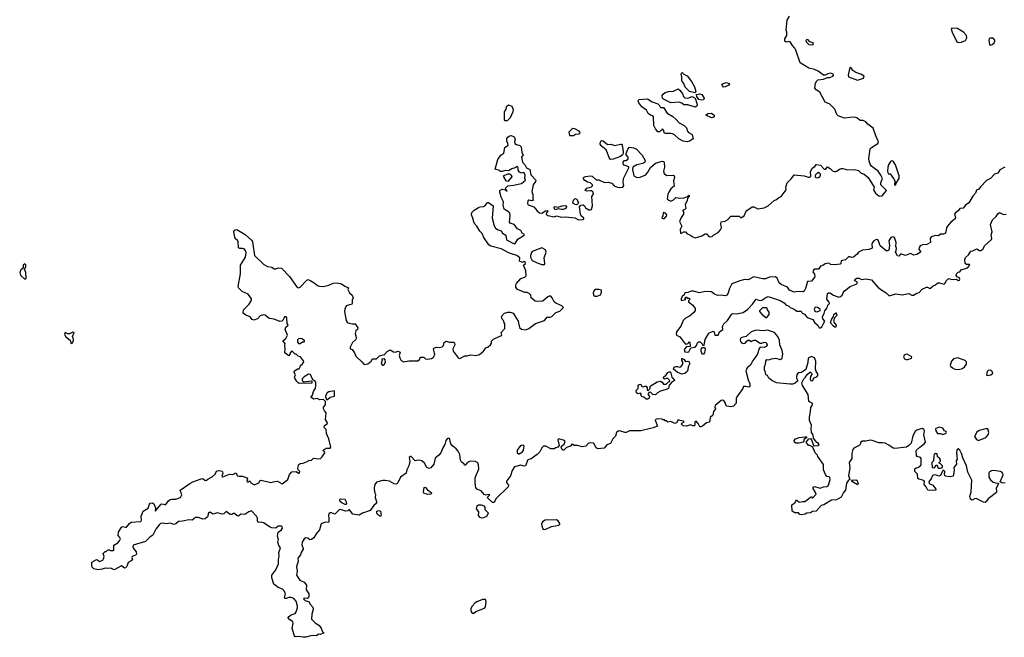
# Model space of a CAD drawing. Extents: x 2106670 to 2323771, y 35271 to 224896.
# Tile 114 of 256: x 2196580 to 2208713, y 98691 to 106300. Entities that reach past the tile are written whole.
import ezdxf

# ---------------------------------------------------------------- set-up
doc = ezdxf.new("R2010")
doc.units = 0

msp = doc.modelspace()

# ---------------------------------------------------------------- linework, layer by layer
at = {"layer": '0CON20XD'}
for points in [[(2202351, 102269), (2202382, 102295), (2202392, 102315), (2202395, 102340), (2202420, 102365), (2202495, 102403), (2202510, 102405), (2202520, 102415), (2202512, 102445), (2202560, 102495), (2202560, 102555), (2202550, 102565), (2202540, 102595), (2202525, 102610), (2202518, 102635), (2202524, 102656), (2202555, 102683), (2202595, 102698), (2202625, 102698), (2202662, 102685), (2202721, 102585), (2202739, 102509), (2202765, 102489), (2202815, 102479), (2202855, 102496), (2202935, 102558), (2203048, 102595), (2203080, 102635), (2203115, 102637), (2203138, 102645), (2203186, 102694), (2203235, 102708), (2203280, 102755), (2203260, 102775), (2203185, 102808), (2203168, 102825), (2203142, 102875), (2203125, 102892), (2203105, 102892), (2203086, 102884), (2203025, 102833), (2202955, 102828), (2202933, 102833), (2202882, 102872), (2202880, 102905), (2202857, 102927), (2202835, 102938), (2202805, 102938), (2202715, 102976), (2202694, 103005), (2202694, 103035), (2202702, 103052), (2202755, 103112), (2202805, 103130), (2202820, 103145), (2202818, 103208), (2202790, 103275), (2202812, 103295), (2202809, 103315), (2202788, 103322), (2202775, 103310), (2202740, 103325), (2202742, 103365), (2202705, 103397), (2202615, 103422), (2202515, 103476), (2202385, 103511), (2202362, 103525), (2202300, 103615), (2202277, 103665), (2202250, 103695), (2202214, 103755), (2202179, 103795), (2202164, 103855), (2202146, 103895), (2202153, 103925), (2202182, 103955), (2202235, 103988), (2202255, 103996), (2202295, 104000), (2202318, 104015), (2202345, 104048), (2202355, 104048), (2202416, 104005), (2202401, 103855), (2202425, 103760), (2202443, 103733), (2202475, 103711), (2202511, 103701), (2202530, 103670), (2202570, 103645), (2202578, 103588), (2202675, 103538), (2202685, 103542), (2202717, 103595), (2202798, 103645), (2202800, 103655), (2202772, 103672), (2202757, 103705), (2202714, 103724), (2202675, 103777), (2202622, 103795), (2202614, 103804), (2202623, 103887), (2202618, 103915), (2202604, 103935), (2202549, 103965), (2202537, 104015), (2202540, 104055), (2202514, 104114), (2202497, 104175), (2202498, 104195), (2202525, 104212), (2202563, 104203), (2202575, 104191), (2202585, 104193), (2202570, 104210), (2202568, 104225), (2202595, 104253), (2202665, 104260), (2202765, 104284), (2202812, 104325), (2202806, 104346), (2202808, 104385), (2202795, 104413), (2202785, 104416), (2202765, 104408), (2202740, 104420), (2202723, 104445), (2202723, 104475), (2202715, 104490), (2202705, 104489), (2202686, 104474), (2202645, 104464), (2202605, 104440), (2202565, 104442), (2202525, 104430), (2202505, 104430), (2202492, 104442), (2202438, 104458), (2202471, 104579), (2202510, 104630), (2202546, 104654), (2202559, 104725), (2202599, 104755), (2202597, 104775), (2202581, 104805), (2202584, 104835), (2202594, 104855), (2202615, 104871), (2202635, 104874), (2202675, 104856), (2202687, 104825), (2202678, 104795), (2202681, 104775), (2202701, 104761), (2202745, 104752), (2202760, 104735), (2202766, 104666), (2202783, 104635), (2202765, 104605), (2202775, 104545), (2202808, 104508), (2202825, 104475), (2202865, 104456), (2202880, 104390), (2202939, 104325), (2202938, 104305), (2202908, 104265), (2202890, 104185), (2202904, 104145), (2202903, 104095), (2202910, 104075), (2202885, 104070), (2202874, 104074), (2202855, 104077), (2202843, 104067), (2202839, 104035), (2202845, 104019), (2202915, 103995), (2202955, 103944), (2202985, 103919), (2203015, 103917), (2203060, 103945), (2203085, 103948), (2203090, 103935), (2203071, 103919), (2203069, 103905), (2203089, 103889), (2203165, 103872), (2203195, 103882), (2203258, 103868), (2203305, 103872), (2203422, 103858), (2203465, 103833), (2203521, 103839), (2203531, 103845), (2203532, 103855), (2203500, 103885), (2203489, 103905), (2203479, 103995), (2203495, 104015), (2203525, 104019), (2203539, 104009), (2203554, 103984), (2203595, 103957), (2203615, 103956), (2203625, 103963), (2203640, 104005), (2203629, 104121), (2203649, 104155), (2203647, 104175), (2203630, 104190), (2203615, 104193), (2203567, 104187), (2203550, 104195), (2203567, 104223), (2203627, 104243), (2203640, 104255), (2203640, 104265), (2203615, 104290), (2203575, 104298), (2203545, 104318), (2203528, 104338), (2203528, 104355), (2203551, 104369), (2203615, 104378), (2203635, 104374), (2203685, 104329), (2203715, 104326), (2203785, 104294), (2203835, 104300), (2203862, 104292), (2203878, 104285), (2203905, 104252), (2203945, 104238), (2203975, 104232), (2204013, 104237), (2204023, 104257), (2204017, 104295), (2204021, 104345), (2204087, 104475), (2204085, 104486), (2204027, 104507), (2204017, 104525), (2204016, 104545), (2204025, 104566), (2204055, 104565), (2204079, 104585), (2204077, 104607), (2204052, 104635), (2204053, 104653), (2204074, 104706), (2204095, 104728), (2204145, 104721), (2204178, 104708), (2204250, 104630), (2204288, 104565), (2204284, 104546), (2204260, 104530), (2204185, 104512), (2204134, 104485), (2204132, 104455), (2204148, 104375), (2204185, 104358), (2204225, 104360), (2204295, 104388), (2204320, 104420), (2204352, 104478), (2204416, 104534), (2204495, 104558), (2204515, 104552), (2204522, 104545), (2204527, 104485), (2204513, 104435), (2204520, 104405), (2204555, 104379), (2204636, 104386), (2204646, 104376), (2204650, 104355), (2204637, 104313), (2204645, 104250), (2204604, 104216), (2204580, 104175), (2204568, 104152), (2204560, 104095), (2204580, 104075), (2204605, 104063), (2204635, 104079), (2204665, 104109), (2204715, 104100), (2204766, 104104), (2204808, 104122), (2204825, 104138), (2204830, 104135), (2204830, 104125), (2204808, 104102), (2204805, 104070), (2204782, 104025), (2204787, 103973), (2204775, 103960), (2204750, 103955), (2204750, 103945), (2204760, 103935), (2204758, 103905), (2204730, 103865), (2204712, 103815), (2204738, 103755), (2204718, 103715), (2204722, 103672), (2204735, 103670), (2204763, 103687), (2204785, 103688), (2204805, 103663), (2204846, 103646), (2204865, 103628), (2204905, 103612), (2204985, 103638), (2205025, 103660), (2205045, 103660), (2205070, 103630), (2205085, 103624), (2205115, 103628), (2205135, 103648), (2205185, 103678), (2205215, 103710), (2205228, 103735), (2205218, 103785), (2205222, 103808), (2205275, 103817), (2205302, 103835), (2205345, 103880), (2205445, 103878), (2205465, 103860), (2205508, 103885), (2205526, 103934), (2205539, 103951), (2205604, 103996), (2205625, 103994), (2205675, 103969), (2205755, 103981), (2205805, 104008), (2205875, 104074), (2205905, 104087), (2205935, 104111), (2205965, 104122), (2206023, 104205), (2206019, 104235), (2206039, 104291), (2206092, 104345), (2206122, 104388), (2206245, 104378), (2206295, 104360), (2206315, 104360), (2206328, 104372), (2206326, 104425), (2206345, 104470), (2206378, 104492), (2206395, 104518), (2206447, 104507), (2206495, 104460), (2206515, 104460), (2206535, 104488), (2206568, 104468), (2206595, 104438), (2206615, 104428), (2206635, 104432), (2206650, 104435), (2206682, 104458), (2206705, 104466), (2206725, 104466), (2206780, 104450), (2206865, 104454), (2206915, 104444), (2206951, 104411), (2206985, 104399), (2207036, 104356), (2207110, 104235), (2207103, 104205), (2207112, 104182), (2207125, 104162), (2207165, 104132), (2207175, 104128), (2207208, 104132), (2207260, 104195), (2207190, 104265), (2207192, 104295), (2207212, 104345), (2207192, 104385), (2207160, 104435), (2207095, 104478), (2207077, 104497), (2207060, 104520), (2207046, 104556), (2207043, 104585), (2207062, 104708), (2207076, 104724), (2207153, 104777), (2207162, 104795), (2207128, 104868), (2207096, 104965), (2207032, 105012), (2207005, 105040), (2206975, 105058), (2206935, 105058), (2206895, 105090), (2206865, 105098), (2206815, 105096), (2206745, 105087), (2206665, 105115), (2206651, 105131), (2206625, 105196), (2206565, 105258), (2206505, 105286), (2206439, 105409), (2206394, 105435), (2206379, 105455), (2206385, 105520), (2206401, 105549), (2206415, 105561), (2206485, 105568), (2206533, 105587), (2206565, 105590), (2206600, 105605), (2206610, 105615), (2206608, 105625), (2206575, 105643), (2206540, 105635), (2206505, 105618), (2206485, 105618), (2206418, 105668), (2206375, 105687), (2206304, 105704), (2206197, 105767), (2206146, 105925), (2206131, 105951), (2206102, 105982), (2206075, 106028), (2206055, 106032), (2206025, 106022), (2206010, 106035), (2206010, 106065), (2206032, 106105), (2206033, 106145), (2206024, 106175), (2206038, 106295), (2206068, 106342)], [(2208145, 106018), (2208185, 106024), (2208236, 106045), (2208250, 106075), (2208245, 106105), (2208211, 106145), (2208135, 106190), (2208065, 106198), (2208060, 106185), (2208069, 106145), (2208128, 106028), (2208145, 106018)], [(2206355, 105992), (2206361, 106005), (2206356, 106015), (2206317, 106027), (2206295, 106053), (2206280, 106055), (2206267, 106045), (2206274, 106025), (2206305, 105996), (2206355, 105992)], [(2208538, 105988), (2208565, 105994), (2208588, 106015), (2208598, 106035), (2208597, 106047), (2208575, 106072), (2208536, 106074), (2208527, 106065), (2208522, 106048), (2208531, 105991), (2208538, 105988)], [(2206905, 105554), (2206978, 105582), (2206988, 105605), (2206945, 105629), (2206885, 105650), (2206846, 105676), (2206825, 105708), (2206815, 105710), (2206804, 105695), (2206790, 105615), (2206795, 105598), (2206905, 105554)], [(2204905, 105398), (2204834, 105414), (2204780, 105470), (2204762, 105515), (2204738, 105548), (2204740, 105595), (2204730, 105625), (2204735, 105642), (2204745, 105648), (2204765, 105630), (2204805, 105610), (2204857, 105537), (2204894, 105475), (2204912, 105415), (2204905, 105398)], [(2204905, 105222), (2204815, 105250), (2204765, 105251), (2204740, 105270), (2204705, 105283), (2204605, 105278), (2204512, 105322), (2204500, 105335), (2204498, 105365), (2204508, 105382), (2204535, 105402), (2204575, 105416), (2204635, 105420), (2204695, 105448), (2204715, 105432), (2204746, 105386), (2204758, 105355), (2204775, 105338), (2204815, 105333), (2204865, 105354), (2204902, 105335), (2204928, 105255), (2204924, 105235), (2204905, 105222)], [(2205251, 105471), (2205239, 105485), (2205233, 105505), (2205285, 105527), (2205322, 105515), (2205327, 105505), (2205318, 105495), (2205275, 105473), (2205251, 105471)], [(2204805, 104797), (2204755, 104804), (2204703, 104833), (2204650, 104880), (2204625, 104893), (2204605, 104898), (2204537, 104897), (2204520, 104905), (2204517, 104937), (2204505, 104950), (2204492, 104948), (2204485, 104930), (2204475, 104930), (2204465, 104920), (2204445, 104920), (2204414, 104954), (2204394, 104995), (2204392, 105105), (2204383, 105115), (2204354, 105124), (2204324, 105144), (2204302, 105185), (2204246, 105225), (2204211, 105275), (2204203, 105295), (2204205, 105310), (2204215, 105318), (2204315, 105327), (2204375, 105287), (2204445, 105262), (2204462, 105245), (2204475, 105218), (2204515, 105217), (2204557, 105147), (2204629, 105109), (2204666, 105076), (2204705, 105028), (2204770, 104995), (2204797, 104967), (2204809, 104925), (2204820, 104910), (2204868, 104885), (2204879, 104831), (2204835, 104804), (2204805, 104797)], [(2204985, 105307), (2204948, 105318), (2204923, 105353), (2204922, 105378), (2204955, 105387), (2204985, 105377), (2205014, 105335), (2205005, 105311), (2204985, 105307)], [(2202563, 105053), (2202552, 105065), (2202554, 105164), (2202575, 105200), (2202582, 105235), (2202605, 105252), (2202645, 105234), (2202661, 105195), (2202656, 105165), (2202625, 105092), (2202585, 105053), (2202563, 105053)], [(2205105, 105092), (2205033, 105125), (2205060, 105145), (2205105, 105150), (2205137, 105125), (2205137, 105105), (2205125, 105094), (2205105, 105092)], [(2203405, 104873), (2203429, 104891), (2203476, 104895), (2203485, 104905), (2203484, 104915), (2203475, 104926), (2203420, 104955), (2203395, 104958), (2203385, 104952), (2203348, 104915), (2203354, 104874), (2203405, 104873)], [(2203865, 104577), (2203854, 104584), (2203805, 104697), (2203744, 104745), (2203733, 104765), (2203733, 104785), (2203745, 104806), (2203755, 104811), (2203768, 104808), (2203825, 104763), (2203865, 104767), (2203915, 104751), (2203985, 104768), (2203996, 104766), (2204006, 104756), (2204018, 104675), (2204017, 104653), (2204008, 104635), (2203985, 104613), (2203895, 104583), (2203865, 104577)], [(2208718, 104482), (2208658, 104452), (2208635, 104411), (2208593, 104397), (2208543, 104345), (2208492, 104318), (2208418, 104242), (2208399, 104211), (2208369, 104201), (2208358, 104162), (2208324, 104126), (2208275, 104042), (2208234, 104016), (2208205, 103980), (2208165, 103974), (2208145, 103945), (2208108, 103915), (2208101, 103905), (2208110, 103865), (2208106, 103845), (2208053, 103807), (2208011, 103755), (2208000, 103735), (2207994, 103685), (2207984, 103665), (2207965, 103656), (2207925, 103656), (2207903, 103637), (2207865, 103641), (2207813, 103627), (2207800, 103605), (2207804, 103555), (2207759, 103531), (2207705, 103526), (2207677, 103513), (2207664, 103495), (2207660, 103475), (2207680, 103445), (2207680, 103435), (2207635, 103408), (2207599, 103399), (2207555, 103418), (2207495, 103394), (2207445, 103412), (2207435, 103410), (2207415, 103388), (2207395, 103389), (2207374, 103435), (2207382, 103455), (2207383, 103485), (2207376, 103506), (2207380, 103555), (2207359, 103615), (2207337, 103627), (2207314, 103615), (2207292, 103575), (2207298, 103518), (2207288, 103462), (2207275, 103451), (2207256, 103454), (2207182, 103515), (2207163, 103575), (2207155, 103587), (2207135, 103591), (2207105, 103574), (2207089, 103555), (2207082, 103535), (2207083, 103487), (2207078, 103482), (2207045, 103469), (2206965, 103461), (2206918, 103435), (2206903, 103415), (2206855, 103376), (2206835, 103370), (2206809, 103379), (2206795, 103377), (2206758, 103342), (2206702, 103328), (2206700, 103295), (2206692, 103288), (2206625, 103281), (2206575, 103286), (2206545, 103299), (2206505, 103292), (2206475, 103272), (2206448, 103262), (2206422, 103228), (2206378, 103225), (2206362, 103215), (2206354, 103195), (2206374, 103164), (2206377, 103133), (2206335, 103080), (2206287, 103073), (2206265, 102990), (2206248, 102955), (2206235, 102948), (2206165, 102950), (2206124, 102944), (2206068, 102968), (2206042, 103005), (2205962, 103038), (2205940, 103060), (2205914, 103115), (2205895, 103131), (2205820, 103130), (2205771, 103109), (2205735, 103107), (2205625, 103134), (2205555, 103096), (2205515, 103098), (2205455, 103084), (2205356, 103045), (2205325, 102987), (2205308, 102922), (2205294, 102906), (2205275, 102899), (2205225, 102906), (2205182, 102902), (2205140, 102920), (2205105, 102948), (2205095, 102949), (2205025, 102950), (2204956, 102936), (2204885, 102956), (2204856, 102956), (2204815, 102938), (2204783, 102937), (2204772, 102928), (2204768, 102912), (2204740, 102885), (2204740, 102875), (2204730, 102865), (2204732, 102842), (2204788, 102852), (2204780, 102865), (2204785, 102880), (2204795, 102880), (2204805, 102870), (2204828, 102868), (2204840, 102855), (2204822, 102838), (2204822, 102825), (2204874, 102784), (2204904, 102744), (2204903, 102717), (2204889, 102691), (2204832, 102648)], [(2207375, 104260), (2207380, 104285), (2207416, 104345), (2207417, 104375), (2207372, 104512), (2207345, 104558), (2207325, 104563), (2207310, 104555), (2207285, 104512), (2207276, 104485), (2207273, 104435), (2207282, 104402), (2207305, 104400), (2207348, 104345), (2207370, 104305), (2207370, 104295), (2207360, 104285), (2207360, 104265), (2207375, 104260)], [(2202595, 104307), (2202573, 104315), (2202544, 104365), (2202542, 104378), (2202595, 104401), (2202615, 104401), (2202638, 104388), (2202643, 104365), (2202595, 104307)], [(2206415, 104353), (2206438, 104365), (2206448, 104385), (2206447, 104397), (2206425, 104420), (2206415, 104410), (2206405, 104410), (2206382, 104385), (2206382, 104365), (2206392, 104355), (2206415, 104353)], [(2203178, 103958), (2203160, 103985), (2203175, 103998), (2203215, 103990), (2203265, 104006), (2203305, 104010), (2203318, 103995), (2203308, 103975), (2203275, 103963), (2203255, 103960), (2203215, 103970), (2203178, 103958)], [(2203445, 104020), (2203425, 104022), (2203398, 104038), (2203403, 104075), (2203425, 104098), (2203443, 104093), (2203465, 104050), (2203463, 104035), (2203445, 104020)], [(2204505, 103849), (2204525, 103850), (2204551, 103879), (2204553, 103895), (2204536, 103915), (2204515, 103926), (2204508, 103915), (2204507, 103885), (2204495, 103873), (2204492, 103855), (2204505, 103849)], [(2204832, 102648), (2204786, 102624), (2204755, 102596), (2204726, 102524), (2204674, 102456), (2204670, 102435), (2204674, 102414), (2204713, 102393), (2204733, 102373), (2204780, 102305), (2204797, 102303), (2204820, 102315), (2204825, 102330), (2204838, 102328), (2204840, 102275), (2204795, 102268), (2204770, 102235), (2204777, 102207), (2204815, 102202), (2204825, 102210), (2204852, 102258), (2204903, 102267), (2204920, 102285), (2204932, 102318), (2204945, 102330), (2204965, 102330), (2204990, 102305), (2204992, 102292), (2205015, 102290), (2205028, 102362), (2205070, 102440), (2205125, 102462), (2205137, 102455), (2205145, 102412), (2205186, 102414), (2205203, 102455), (2205245, 102482), (2205241, 102519), (2205257, 102553), (2205301, 102595), (2205350, 102670), (2205365, 102679), (2205414, 102676), (2205495, 102693), (2205552, 102735), (2205611, 102795), (2205630, 102825), (2205655, 102859), (2205695, 102841), (2205725, 102843), (2205775, 102878), (2205805, 102888), (2205950, 102840), (2206000, 102810), (2206025, 102782), (2206055, 102774), (2206075, 102754), (2206125, 102732), (2206155, 102710), (2206210, 102710), (2206222, 102685), (2206251, 102671), (2206285, 102631), (2206355, 102607), (2206380, 102565), (2206416, 102536), (2206430, 102505), (2206445, 102503), (2206464, 102515), (2206479, 102551), (2206502, 102585), (2206476, 102616), (2206471, 102645), (2206495, 102680), (2206503, 102715), (2206529, 102751), (2206540, 102785), (2206558, 102805), (2206555, 102820), (2206524, 102855), (2206534, 102926), (2206545, 102934), (2206565, 102936), (2206607, 102907), (2206675, 102882), (2206695, 102888), (2206715, 102908), (2206727, 102933), (2206742, 102958), (2206815, 103014), (2206895, 103046), (2206904, 103065), (2206866, 103085), (2206876, 103105), (2206895, 103115), (2206924, 103114), (2206955, 103099), (2207004, 103106), (2207075, 103094), (2207154, 103005), (2207205, 102966), (2207257, 102937), (2207295, 102899), (2207375, 102922), (2207455, 102910), (2207535, 102926), (2207575, 102908), (2207595, 102906), (2207635, 102931), (2207665, 102941), (2207701, 102979), (2207755, 103004), (2207765, 103006), (2207795, 102988), (2207805, 102991), (2207835, 103023), (2207865, 103035), (2207895, 103059), (2207915, 103059), (2207970, 103040), (2207981, 103049), (2208001, 103089), (2208015, 103104), (2208035, 103111), (2208056, 103104), (2208091, 103099), (2208122, 103102), (2208145, 103088), (2208159, 103091), (2208163, 103105), (2208155, 103122), (2208138, 103128), (2208118, 103148), (2208125, 103168), (2208145, 103188), (2208165, 103192), (2208183, 103217), (2208261, 103245), (2208290, 103275), (2208285, 103285), (2208245, 103285), (2208229, 103295), (2208225, 103345), (2208235, 103372), (2208270, 103405), (2208300, 103450), (2208325, 103452), (2208375, 103477), (2208406, 103456), (2208425, 103455), (2208448, 103475), (2208473, 103517), (2208555, 103592), (2208561, 103605), (2208553, 103645), (2208565, 103685), (2208544, 103775), (2208567, 103833), (2208612, 103875), (2208635, 103910), (2208655, 103923), (2208705, 103900), (2208736, 103904)], [(2200104, 98694), (2200075, 98691), (2200015, 98701), (2199975, 98698), (2199965, 98708), (2199939, 98799), (2199948, 98865), (2199945, 98882), (2199905, 98911), (2199886, 98935), (2199891, 98945), (2199925, 98967), (2199975, 98984), (2199988, 99005), (2200004, 99055), (2200004, 99075), (2199985, 99138), (2199957, 99167), (2199925, 99180), (2199895, 99181), (2199865, 99169), (2199848, 99168), (2199843, 99185), (2199854, 99225), (2199840, 99265), (2199817, 99285), (2199764, 99304), (2199713, 99345), (2199688, 99425), (2199689, 99455), (2199736, 99524), (2199771, 99595), (2199770, 99645), (2199778, 99695), (2199773, 99735), (2199794, 99794), (2199775, 99822), (2199762, 99865), (2199770, 99895), (2199756, 99935), (2199766, 99985), (2199805, 100013), (2199818, 100035), (2199815, 100052), (2199805, 100061), (2199765, 100061), (2199735, 100037), (2199685, 100041), (2199665, 100048), (2199585, 100102), (2199555, 100109), (2199520, 100105), (2199510, 100125), (2199509, 100159), (2199498, 100185), (2199435, 100248), (2199405, 100238), (2199356, 100204), (2199305, 100207), (2199275, 100185), (2199258, 100188), (2199225, 100215), (2199214, 100216), (2199195, 100204), (2199175, 100205), (2199125, 100242), (2199095, 100213), (2199076, 100206), (2199015, 100225), (2198965, 100208), (2198925, 100231), (2198908, 100222), (2198894, 100175), (2198865, 100150), (2198838, 100148), (2198785, 100166), (2198745, 100168), (2198705, 100136), (2198665, 100140), (2198585, 100122), (2198535, 100118), (2198505, 100088), (2198485, 100079), (2198435, 100096), (2198395, 100090), (2198335, 100099), (2198315, 100091), (2198298, 100075), (2198257, 100023), (2198219, 99951), (2198185, 99925), (2198129, 99871), (2197977, 99825), (2197974, 99805), (2197983, 99783), (2198017, 99745), (2198019, 99715), (2198008, 99702), (2197964, 99686), (2197960, 99675), (2197969, 99645), (2197955, 99631), (2197918, 99612), (2197902, 99565), (2197885, 99546), (2197873, 99543), (2197835, 99571), (2197746, 99524), (2197705, 99542), (2197665, 99539), (2197635, 99543), (2197595, 99529), (2197545, 99521), (2197493, 99535), (2197474, 99555), (2197468, 99575), (2197470, 99615), (2197525, 99648), (2197540, 99645), (2197565, 99623), (2197605, 99643), (2197614, 99656), (2197620, 99685), (2197610, 99725), (2197635, 99750), (2197645, 99750), (2197660, 99765), (2197675, 99770), (2197685, 99770), (2197695, 99760), (2197735, 99760), (2197740, 99765), (2197738, 99815), (2197742, 99825), (2197788, 99855), (2197811, 99879), (2197822, 99905), (2197815, 99920), (2197794, 99944), (2197798, 99985), (2197835, 100048), (2197845, 100057), (2197885, 100046), (2197895, 100049), (2197934, 100095), (2197955, 100108), (2198072, 100118), (2198082, 100135), (2198078, 100185), (2198102, 100245), (2198165, 100280), (2198178, 100332), (2198187, 100343), (2198216, 100346), (2198234, 100335), (2198252, 100285), (2198250, 100255), (2198255, 100244), (2198274, 100275), (2198325, 100331), (2198335, 100336), (2198365, 100327), (2198382, 100328), (2198415, 100374), (2198435, 100388), (2198455, 100394), (2198505, 100392), (2198563, 100415), (2198577, 100447), (2198557, 100505), (2198676, 100585), (2198715, 100607), (2198815, 100643), (2198836, 100646), (2198865, 100622), (2198883, 100625), (2198900, 100640), (2198952, 100668), (2198990, 100700), (2199005, 100736), (2199034, 100744), (2199075, 100736), (2199080, 100730), (2199082, 100715), (2199071, 100675), (2199075, 100670), (2199085, 100668), (2199165, 100702), (2199205, 100698), (2199245, 100716), (2199262, 100682), (2199285, 100676), (2199325, 100676), (2199380, 100655), (2199386, 100645), (2199379, 100615), (2199385, 100608), (2199395, 100606), (2199415, 100620), (2199430, 100595), (2199465, 100573), (2199482, 100575), (2199526, 100595), (2199545, 100623), (2199555, 100626), (2199675, 100597), (2199725, 100612), (2199755, 100615), (2199815, 100582), (2199885, 100634), (2199906, 100695), (2199935, 100731), (2199985, 100734), (2200015, 100712), (2200025, 100714), (2200032, 100735), (2200012, 100755), (2200008, 100768), (2200015, 100817), (2200035, 100832), (2200075, 100838), (2200115, 100854), (2200142, 100868), (2200175, 100875), (2200202, 100898), (2200265, 100891), (2200285, 100895), (2200306, 100915), (2200339, 100965), (2200337, 100977), (2200323, 100985), (2200320, 100995), (2200355, 101020), (2200405, 101021), (2200416, 101035), (2200391, 101135), (2200361, 101201), (2200355, 101250), (2200335, 101270), (2200330, 101285), (2200335, 101300), (2200368, 101322), (2200372, 101335), (2200348, 101375), (2200358, 101455), (2200335, 101480), (2200322, 101505), (2200322, 101525), (2200345, 101550), (2200350, 101565), (2200350, 101595), (2200325, 101620), (2200278, 101618), (2200245, 101632), (2200205, 101623), (2200170, 101645), (2200170, 101655), (2200187, 101673), (2200199, 101721), (2200225, 101760), (2200230, 101785), (2200228, 101835), (2200215, 101850), (2200192, 101862), (2200165, 101930), (2200138, 101932), (2200085, 101902), (2200060, 101875), (2200060, 101855), (2200075, 101840), (2200175, 101850), (2200180, 101845), (2200178, 101822), (2200025, 101820), (2200010, 101825), (2199994, 101844), (2199970, 101885), (2199968, 101895), (2199980, 101925), (2199962, 101955), (2199962, 101968), (2200005, 102000), (2200025, 102000), (2200038, 102022), (2200042, 102038), (2200065, 102060), (2200080, 102085), (2200078, 102098), (2200040, 102145), (2200010, 102155), (2199985, 102180), (2199975, 102180), (2199935, 102220), (2199913, 102197), (2199910, 102175), (2199895, 102160), (2199848, 102195), (2199852, 102245), (2199847, 102285), (2199852, 102312), (2199822, 102345), (2199859, 102371), (2199880, 102415), (2199852, 102485), (2199860, 102510), (2199890, 102535), (2199878, 102558), (2199872, 102625), (2199865, 102638), (2199845, 102638), (2199830, 102615), (2199828, 102602), (2199810, 102585), (2199787, 102583), (2199715, 102612), (2199655, 102620), (2199605, 102658), (2199585, 102662), (2199545, 102653), (2199510, 102615), (2199465, 102597), (2199445, 102606), (2199418, 102638), (2199365, 102660), (2199332, 102685), (2199338, 102725), (2199406, 102794), (2199437, 102845), (2199437, 102863), (2199397, 102917), (2199323, 102953), (2199277, 102995), (2199271, 103015), (2199301, 103171), (2199302, 103275), (2199363, 103375), (2199371, 103429), (2199365, 103449), (2199345, 103476), (2199325, 103483), (2199291, 103481), (2199275, 103490), (2199274, 103565), (2199270, 103575), (2199234, 103605), (2199220, 103685), (2199225, 103707), (2199255, 103716), (2199358, 103655), (2199436, 103585), (2199447, 103567), (2199454, 103534), (2199474, 103394), (2199587, 103285), (2199635, 103259), (2199685, 103251), (2199715, 103232), (2199738, 103232), (2199775, 103243), (2199805, 103238), (2199905, 103138), (2199991, 103015), (2200015, 102996), (2200036, 103004), (2200117, 103093), (2200135, 103098), (2200168, 103082), (2200209, 103059), (2200248, 103025), (2200275, 103016), (2200325, 103014), (2200391, 103029), (2200444, 103056), (2200491, 103059), (2200546, 103046), (2200585, 103017), (2200630, 102995), (2200622, 102975), (2200644, 102934), (2200678, 102905), (2200688, 102875), (2200677, 102845), (2200678, 102805), (2200672, 102795), (2200605, 102776), (2200585, 102732), (2200583, 102705), (2200604, 102594), (2200614, 102575), (2200627, 102567), (2200675, 102554), (2200715, 102553), (2200746, 102504), (2200743, 102485), (2200724, 102466), (2200712, 102435), (2200723, 102405), (2200726, 102374), (2200717, 102355), (2200682, 102325), (2200653, 102265), (2200653, 102245), (2200675, 102237), (2200707, 102195), (2200723, 102155), (2200796, 102086), (2200825, 102050), (2200871, 102059), (2200912, 102095), (2200928, 102122), (2200975, 102120), (2201015, 102160), (2201075, 102176), (2201108, 102212), (2201145, 102234), (2201185, 102208), (2201205, 102206), (2201245, 102217), (2201270, 102205), (2201257, 102163), (2201264, 102134), (2201282, 102102), (2201315, 102083), (2201375, 102099), (2201485, 102097), (2201505, 102112), (2201515, 102140), (2201525, 102142), (2201562, 102142), (2201581, 102121), (2201605, 102117), (2201655, 102124), (2201679, 102141), (2201697, 102175), (2201678, 102245), (2201682, 102255), (2201715, 102266), (2201755, 102261), (2201785, 102271), (2201801, 102285), (2201812, 102325), (2201835, 102338), (2201875, 102327), (2201925, 102326), (2201937, 102317), (2201941, 102295), (2201919, 102245), (2201921, 102215), (2201984, 102135), (2202005, 102126), (2202065, 102158), (2202095, 102159), (2202135, 102173), (2202205, 102164), (2202245, 102177), (2202295, 102217), (2202324, 102256), (2202351, 102269)], [(2203045, 103284), (2203052, 103295), (2203042, 103365), (2203068, 103435), (2203060, 103465), (2203015, 103489), (2202895, 103446), (2202885, 103433), (2202873, 103395), (2202874, 103375), (2202897, 103335), (2202955, 103303), (2203015, 103285), (2203045, 103284)], [(2196645, 103102), (2196660, 103115), (2196656, 103185), (2196638, 103225), (2196656, 103255), (2196655, 103280), (2196645, 103292), (2196623, 103277), (2196622, 103238), (2196593, 103217), (2196580, 103185), (2196592, 103152), (2196645, 103102)], [(2203695, 102892), (2203735, 102910), (2203750, 102945), (2203748, 102968), (2203715, 102978), (2203675, 102977), (2203657, 102963), (2203648, 102935), (2203650, 102905), (2203663, 102893), (2203695, 102892)], [(2205785, 102632), (2205815, 102669), (2205817, 102695), (2205795, 102725), (2205785, 102752), (2205735, 102749), (2205697, 102715), (2205695, 102705), (2205725, 102672), (2205775, 102632), (2205785, 102632)], [(2206395, 102699), (2206415, 102704), (2206442, 102718), (2206447, 102725), (2206443, 102735), (2206410, 102755), (2206382, 102758), (2206371, 102735), (2206380, 102710), (2206395, 102699)], [(2206635, 102512), (2206625, 102512), (2206610, 102525), (2206572, 102565), (2206582, 102605), (2206610, 102645), (2206613, 102667), (2206635, 102688), (2206647, 102677), (2206650, 102655), (2206622, 102628), (2206608, 102585), (2206612, 102572), (2206642, 102535), (2206635, 102512)], [(2197215, 102310), (2197225, 102313), (2197244, 102345), (2197244, 102365), (2197231, 102395), (2197252, 102445), (2197235, 102449), (2197195, 102431), (2197175, 102431), (2197140, 102445), (2197133, 102425), (2197143, 102395), (2197200, 102350), (2197215, 102310)], [(2207785, 100616), (2207781, 100605), (2207787, 100587), (2207834, 100564), (2207868, 100515), (2207868, 100505), (2207845, 100498), (2207770, 100505), (2207752, 100545), (2207727, 100575), (2207730, 100605), (2207725, 100618), (2207695, 100633), (2207658, 100638), (2207648, 100648), (2207642, 100702), (2207610, 100735), (2207612, 100768), (2207625, 100780), (2207647, 100783), (2207670, 100795), (2207690, 100815), (2207688, 100895), (2207680, 100905), (2207639, 100919), (2207629, 100929), (2207627, 100983), (2207630, 100995), (2207670, 101035), (2207726, 101074), (2207742, 101095), (2207723, 101185), (2207730, 101235), (2207723, 101253), (2207705, 101263), (2207685, 101259), (2207635, 101243), (2207613, 101225), (2207587, 101175), (2207566, 101084), (2207535, 101052), (2207506, 101034), (2207365, 101017), (2207345, 101020), (2207290, 101060), (2207245, 101082), (2207213, 101087), (2207165, 101086), (2207086, 101116), (2207059, 101119), (2207005, 101108), (2206962, 101108), (2206946, 101095), (2206936, 101065), (2206925, 101055), (2206860, 101020), (2206846, 101005), (2206834, 100955), (2206832, 100895), (2206802, 100845), (2206809, 100775), (2206792, 100685), (2206810, 100635), (2206795, 100628), (2206768, 100592), (2206756, 100504), (2206732, 100475), (2206702, 100418), (2206645, 100386), (2206585, 100381), (2206487, 100323), (2206455, 100314), (2206395, 100246), (2206351, 100239), (2206324, 100224), (2206278, 100222), (2206260, 100210), (2206215, 100199), (2206195, 100204), (2206175, 100224), (2206130, 100225), (2206098, 100245), (2206093, 100325), (2206131, 100349), (2206154, 100386), (2206180, 100360), (2206195, 100356), (2206226, 100366), (2206255, 100363), (2206335, 100426), (2206345, 100408), (2206355, 100411), (2206393, 100455), (2206388, 100475), (2206356, 100525), (2206358, 100542), (2206375, 100547), (2206445, 100530), (2206484, 100546), (2206525, 100548), (2206545, 100565), (2206567, 100635), (2206565, 100660), (2206555, 100668), (2206525, 100673), (2206508, 100698), (2206483, 100755), (2206485, 100820), (2206415, 100920), (2206410, 100935), (2206384, 100965), (2206352, 101032), (2206315, 101053), (2206300, 101055), (2206270, 101095), (2206303, 101137), (2206325, 101142), (2206342, 101115), (2206362, 101052), (2206378, 101048), (2206415, 101052), (2206430, 101065), (2206425, 101079), (2206403, 101093), (2206363, 101145), (2206359, 101185), (2206338, 101215), (2206332, 101265), (2206338, 101305), (2206314, 101364), (2206311, 101405), (2206326, 101475), (2206328, 101522), (2206345, 101545), (2206350, 101565), (2206345, 101574), (2206306, 101596), (2206294, 101684), (2206228, 101795), (2206218, 101825), (2206242, 101875), (2206262, 101895), (2206282, 101928), (2206315, 101957), (2206325, 101957), (2206344, 101935), (2206326, 101905), (2206322, 101875), (2206326, 101856), (2206335, 101849), (2206353, 101855), (2206364, 101886), (2206401, 101899), (2206417, 101915), (2206417, 101935), (2206395, 101965), (2206387, 101995), (2206389, 102095), (2206376, 102136), (2206335, 102149), (2206295, 102129), (2206290, 102075), (2206268, 101992), (2206215, 101953), (2206171, 101949), (2206157, 101925), (2206154, 101905), (2206154, 101885), (2206169, 101851), (2206135, 101822), (2206109, 101811), (2206075, 101810), (2205905, 101826), (2205848, 101855), (2205812, 101885), (2205796, 101916), (2205774, 101924), (2205770, 101955), (2205757, 101985), (2205757, 102025), (2205769, 102055), (2205773, 102095), (2205785, 102112), (2205815, 102108), (2205845, 102123), (2205895, 102130), (2205957, 102113), (2205975, 102130), (2205982, 102185), (2205977, 102225), (2205946, 102295), (2205942, 102352), (2205924, 102395), (2205882, 102445), (2205795, 102477), (2205745, 102468), (2205655, 102476), (2205595, 102456), (2205533, 102397), (2205478, 102385), (2205464, 102376), (2205458, 102362), (2205461, 102335), (2205475, 102318), (2205495, 102311), (2205520, 102315), (2205546, 102344), (2205565, 102356), (2205595, 102336), (2205625, 102351), (2205645, 102350), (2205706, 102316), (2205725, 102316), (2205755, 102327), (2205778, 102325), (2205789, 102295), (2205777, 102275), (2205755, 102261), (2205705, 102264), (2205692, 102248), (2205672, 102185), (2205652, 102152), (2205615, 102100), (2205586, 102044), (2205545, 102010), (2205527, 101975), (2205556, 101865), (2205576, 101815), (2205577, 101783), (2205565, 101772), (2205525, 101783), (2205501, 101779), (2205492, 101755), (2205417, 101655), (2205408, 101632), (2205409, 101575), (2205375, 101538), (2205345, 101530), (2205295, 101540), (2205280, 101555), (2205276, 101576), (2205258, 101608), (2205245, 101613), (2205225, 101610), (2205150, 101545), (2205147, 101527), (2205156, 101505), (2205131, 101475), (2205121, 101429), (2205090, 101400), (2205079, 101341), (2205045, 101334), (2204995, 101291), (2204975, 101282), (2204960, 101285), (2204942, 101325), (2204915, 101352), (2204898, 101345), (2204900, 101305), (2204892, 101298), (2204875, 101298), (2204845, 101308), (2204795, 101294), (2204755, 101296), (2204734, 101315), (2204740, 101330), (2204766, 101345), (2204761, 101355), (2204717, 101363), (2204695, 101372), (2204673, 101335), (2204655, 101327), (2204605, 101348), (2204565, 101340), (2204545, 101360), (2204535, 101360), (2204525, 101370), (2204505, 101370), (2204495, 101380), (2204445, 101384), (2204422, 101378), (2204410, 101365), (2204438, 101292), (2204385, 101273), (2204236, 101234), (2204095, 101236), (2204055, 101214), (2204035, 101214), (2203975, 101233), (2203955, 101231), (2203935, 101216), (2203920, 101170), (2203888, 101135), (2203861, 101079), (2203815, 101061), (2203783, 101023), (2203702, 101015), (2203681, 101031), (2203655, 101081), (2203615, 101088), (2203589, 101081), (2203555, 101047), (2203512, 101038), (2203455, 101054), (2203414, 101054), (2203398, 101068), (2203385, 101070), (2203367, 101045), (2203320, 101030), (2203298, 101008), (2203285, 100996), (2203275, 100996), (2203260, 101010), (2203252, 101035), (2203258, 101045), (2203290, 101070), (2203300, 101105), (2203294, 101114), (2203225, 101136), (2203212, 101125), (2203229, 101055), (2203212, 101035), (2203185, 101027), (2203165, 101012), (2203125, 101013), (2203065, 101046), (2203035, 101046), (2203013, 101025), (2202988, 100975), (2202958, 100945), (2202881, 100889), (2202842, 100878), (2202812, 100805), (2202795, 100801), (2202755, 100811), (2202678, 100792), (2202649, 100745), (2202628, 100682), (2202577, 100615), (2202579, 100599), (2202603, 100565), (2202599, 100545), (2202448, 100395), (2202425, 100351), (2202405, 100350), (2202347, 100405), (2202344, 100416), (2202372, 100445), (2202355, 100450), (2202326, 100444), (2202305, 100449), (2202265, 100496), (2202215, 100514), (2202199, 100535), (2202196, 100555), (2202191, 100605), (2202193, 100657), (2202236, 100765), (2202234, 100815), (2202225, 100840), (2202196, 100856), (2202131, 100859), (2202100, 100845), (2202068, 100812), (2202062, 100812), (2202058, 100828), (2202025, 100850), (2202012, 100875), (2202002, 100945), (2201982, 100985), (2201959, 101015), (2201917, 101047), (2201894, 101074), (2201884, 101104), (2201882, 101135), (2201866, 101146), (2201847, 101135), (2201830, 101115), (2201820, 101065), (2201793, 101025), (2201769, 100965), (2201745, 100936), (2201701, 100899), (2201684, 100826), (2201645, 100777), (2201625, 100770), (2201595, 100782), (2201567, 100837), (2201535, 100866), (2201495, 100872), (2201454, 100864), (2201405, 100918), (2201395, 100920), (2201380, 100905), (2201386, 100856), (2201377, 100805), (2201350, 100755), (2201348, 100735), (2201342, 100715), (2201271, 100665), (2201240, 100595), (2201222, 100578), (2201195, 100582), (2201135, 100613), (2201084, 100624), (2201055, 100624), (2200978, 100602), (2200957, 100573), (2200946, 100534), (2200951, 100481), (2200963, 100455), (2200961, 100415), (2200977, 100365), (2200977, 100345), (2200944, 100316), (2200900, 100255), (2200805, 100220), (2200764, 100196), (2200685, 100210), (2200645, 100260), (2200635, 100260), (2200622, 100248), (2200595, 100247), (2200534, 100264), (2200515, 100261), (2200465, 100210), (2200424, 100224), (2200405, 100224), (2200392, 100215), (2200385, 100195), (2200391, 100155), (2200388, 100112), (2200385, 100107), (2200345, 100111), (2200295, 100087), (2200275, 100015), (2200232, 99965), (2200205, 99917), (2200175, 99897), (2200155, 99891), (2200132, 99912), (2200107, 99917), (2200084, 99906), (2200062, 99865), (2200055, 99830), (2200073, 99785), (2200072, 99775), (2200048, 99735), (2200039, 99705), (2200008, 99665), (2200013, 99625), (2199991, 99565), (2199999, 99505), (2199991, 99455), (2200032, 99395), (2200085, 99369), (2200116, 99335), (2200111, 99275), (2200141, 99225), (2200141, 99185), (2200125, 99169), (2200086, 99174), (2200077, 99165), (2200098, 99145), (2200145, 99127), (2200156, 99105), (2200192, 99062), (2200195, 99035), (2200179, 98975), (2200176, 98915), (2200221, 98871), (2200265, 98842), (2200296, 98805), (2200306, 98766), (2200330, 98740), (2200315, 98742), (2200285, 98727), (2200265, 98728), (2200235, 98707), (2200185, 98715), (2200104, 98694)], [(2200035, 102312), (2200065, 102330), (2200085, 102330), (2200090, 102335), (2200088, 102348), (2200055, 102367), (2200035, 102372), (2200015, 102370), (2200003, 102355), (2200005, 102330), (2200015, 102312), (2200035, 102312)], [(2205005, 102180), (2204995, 102180), (2204985, 102190), (2204978, 102215), (2204978, 102242), (2204995, 102260), (2205015, 102260), (2205027, 102245), (2205017, 102195), (2205005, 102180)], [(2207505, 102112), (2207525, 102114), (2207568, 102132), (2207572, 102145), (2207515, 102178), (2207495, 102176), (2207477, 102165), (2207472, 102145), (2207485, 102120), (2207505, 102112)], [(2201052, 102042), (2201065, 102042), (2201076, 102055), (2201086, 102085), (2201085, 102110), (2201075, 102122), (2201042, 102118), (2201048, 102105), (2201033, 102065), (2201052, 102042)], [(2204745, 101934), (2204685, 101954), (2204638, 101995), (2204645, 102018), (2204665, 102029), (2204685, 102029), (2204715, 102018), (2204728, 102022), (2204750, 102055), (2204750, 102085), (2204740, 102105), (2204740, 102125), (2204745, 102128), (2204770, 102115), (2204785, 102090), (2204815, 102092), (2204825, 102088), (2204836, 102065), (2204816, 102024), (2204813, 101985), (2204805, 101967), (2204775, 101942), (2204745, 101934)], [(2208145, 101990), (2208165, 101994), (2208196, 102004), (2208225, 102027), (2208246, 102055), (2208248, 102085), (2208230, 102100), (2208135, 102135), (2208085, 102120), (2208061, 102095), (2208046, 102045), (2208050, 102030), (2208075, 102009), (2208105, 101994), (2208145, 101990)], [(2204315, 101623), (2204300, 101625), (2204269, 101649), (2204250, 101655), (2204240, 101665), (2204240, 101685), (2204228, 101698), (2204195, 101690), (2204180, 101705), (2204178, 101732), (2204200, 101755), (2204202, 101798), (2204213, 101807), (2204235, 101808), (2204245, 101780), (2204265, 101778), (2204284, 101786), (2204300, 101785), (2204312, 101765), (2204310, 101735), (2204325, 101730), (2204350, 101755), (2204350, 101785), (2204435, 101840), (2204475, 101848), (2204496, 101836), (2204515, 101810), (2204545, 101810), (2204575, 101840), (2204588, 101842), (2204590, 101855), (2204565, 101880), (2204545, 101880), (2204525, 101870), (2204512, 101885), (2204514, 101896), (2204546, 101924), (2204568, 101955), (2204585, 101962), (2204600, 101960), (2204616, 101896), (2204642, 101875), (2204647, 101855), (2204610, 101830), (2204582, 101798), (2204575, 101758), (2204545, 101742), (2204475, 101722), (2204438, 101702), (2204415, 101677), (2204383, 101683), (2204355, 101710), (2204332, 101708), (2204330, 101695), (2204320, 101685), (2204338, 101668), (2204342, 101655), (2204335, 101638), (2204315, 101623)], [(2208505, 101918), (2208545, 101923), (2208570, 101945), (2208563, 101965), (2208545, 101981), (2208515, 101978), (2208503, 101965), (2208495, 101922), (2208505, 101918)], [(2200375, 101620), (2200405, 101650), (2200458, 101662), (2200461, 101715), (2200455, 101728), (2200390, 101715), (2200370, 101705), (2200352, 101675), (2200350, 101655), (2200362, 101622), (2200375, 101620)], [(2207955, 101190), (2207965, 101193), (2207995, 101204), (2207999, 101215), (2207995, 101227), (2207974, 101234), (2207956, 101266), (2207915, 101279), (2207868, 101265), (2207864, 101255), (2207869, 101235), (2207891, 101201), (2207925, 101200), (2207955, 101190)], [(2208395, 101114), (2208485, 101154), (2208516, 101185), (2208523, 101215), (2208508, 101258), (2208485, 101259), (2208405, 101239), (2208373, 101217), (2208347, 101165), (2208369, 101129), (2208395, 101114)], [(2206185, 101082), (2206145, 101084), (2206128, 101095), (2206123, 101115), (2206140, 101135), (2206185, 101152), (2206255, 101162), (2206275, 101160), (2206275, 101150), (2206243, 101127), (2206242, 101108), (2206233, 101097), (2206185, 101082)], [(2202725, 100952), (2202735, 100953), (2202775, 100978), (2202790, 100995), (2202796, 101045), (2202785, 101057), (2202765, 101056), (2202745, 101043), (2202711, 100995), (2202712, 100962), (2202725, 100952)], [(2208725, 100593), (2208695, 100592), (2208662, 100605), (2208698, 100692), (2208695, 100710), (2208684, 100724), (2208665, 100733), (2208585, 100744), (2208555, 100741), (2208532, 100728), (2208524, 100715), (2208523, 100665), (2208541, 100631), (2208575, 100603), (2208605, 100594), (2208635, 100592), (2208642, 100585), (2208613, 100525), (2208616, 100495), (2208617, 100475), (2208513, 100397), (2208475, 100353), (2208455, 100356), (2208365, 100399), (2208345, 100397), (2208315, 100381), (2208295, 100392), (2208288, 100425), (2208306, 100485), (2208312, 100625), (2208264, 100725), (2208245, 100802), (2208202, 100902), (2208186, 100955), (2208165, 100998), (2208145, 101012), (2208135, 101010), (2208128, 100995), (2208124, 100965), (2208130, 100885), (2208120, 100865), (2208122, 100825), (2208092, 100785), (2208094, 100745), (2208083, 100675), (2208045, 100666), (2207985, 100676), (2207976, 100696), (2207981, 100735), (2207965, 100752), (2207954, 100746), (2207925, 100683), (2207905, 100676), (2207865, 100692), (2207835, 100689), (2207822, 100678), (2207810, 100645), (2207785, 100616)], [(2207925, 100774), (2207950, 100785), (2207952, 100802), (2207925, 100830), (2207910, 100835), (2207910, 100845), (2207927, 100863), (2207927, 100877), (2207916, 100896), (2207890, 100915), (2207885, 100950), (2207875, 100950), (2207865, 100960), (2207850, 100945), (2207843, 100927), (2207840, 100865), (2207820, 100845), (2207823, 100783), (2207852, 100778), (2207875, 100810), (2207885, 100810), (2207892, 100782), (2207905, 100774), (2207925, 100774)], [(2206905, 100568), (2206842, 100605), (2206830, 100625), (2206885, 100633), (2206895, 100628), (2206912, 100585), (2206905, 100568)], [(2201605, 100450), (2201562, 100465), (2201556, 100485), (2201565, 100538), (2201575, 100542), (2201607, 100507), (2201652, 100475), (2201657, 100465), (2201645, 100454), (2201605, 100450)], [(2200605, 100330), (2200612, 100335), (2200609, 100355), (2200589, 100389), (2200535, 100391), (2200519, 100385), (2200520, 100375), (2200555, 100349), (2200585, 100332), (2200605, 100330)], [(2201025, 100180), (2200989, 100205), (2200979, 100225), (2200980, 100245), (2201005, 100252), (2201025, 100243), (2201036, 100195), (2201025, 100180)], [(2202275, 100158), (2202255, 100168), (2202235, 100190), (2202236, 100235), (2202209, 100275), (2202219, 100311), (2202235, 100323), (2202265, 100324), (2202301, 100311), (2202310, 100295), (2202312, 100265), (2202352, 100225), (2202352, 100215), (2202331, 100179), (2202295, 100164), (2202275, 100158)], [(2203041, 100021), (2203065, 100022), (2203135, 100056), (2203225, 100072), (2203236, 100084), (2203237, 100095), (2203216, 100125), (2203195, 100138), (2203055, 100136), (2203024, 100115), (2203011, 100085), (2203022, 100032), (2203041, 100021)], [(2202155, 98989), (2202175, 98989), (2202202, 99008), (2202309, 99051), (2202318, 99065), (2202327, 99125), (2202326, 99145), (2202318, 99155), (2202283, 99157), (2202215, 99129), (2202194, 99115), (2202155, 99073), (2202141, 99045), (2202139, 99015), (2202155, 98989)]]:
    msp.add_lwpolyline(points, dxfattribs=at)

doc.saveas('drawing.dxf')
